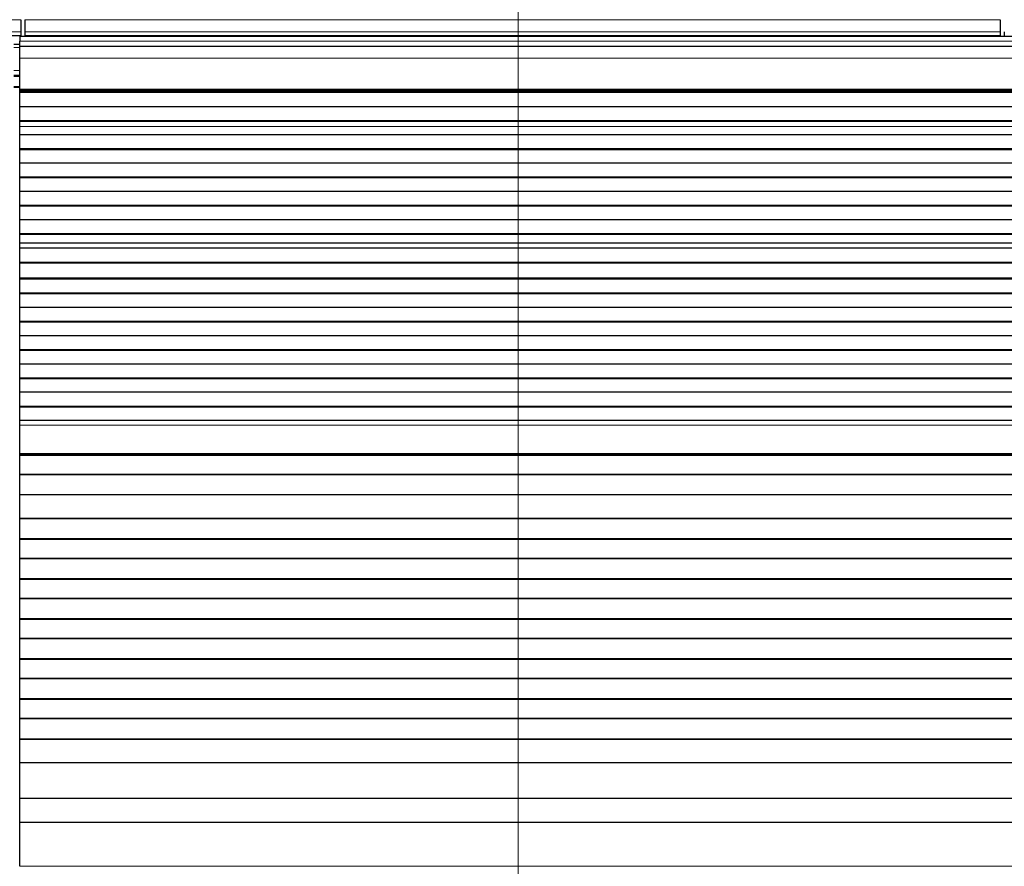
# Model space of a CAD drawing. Header units: inches. Extents: x 0 to 17820, y -10 to 12600.
# Tile 60 of 125: x 3664 to 4156, y 10006 to 10429. Entities that reach past the tile are written whole.
import ezdxf

# ---------------------------------------------------------------- set-up
doc = ezdxf.new("R2010")
doc.units = ezdxf.units.IN
doc.layers.add('1', color=7, linetype='Continuous', true_color=0xffffff)
doc.layers.add('254', color=7, linetype='Continuous', true_color=0xffffff)
doc.styles.add('latin_extended', font='simplex.shx')
doc.dimstyles.get("Standard").update_dxf_attribs({"dimtxt": 0.18, "dimasz": 0.18, "dimexe": 0.18, "dimexo": 0.0625, "dimgap": 0.09, "dimtad": 0, "dimtih": 1, "dimtoh": 1, "dimdec": 4, "dimzin": 0, "dimdsep": 46, "dimtxsty": 'Standard', "dimcen": 0.09, "dimadec": 0, "dimazin": 0, "dimtfac": 1, "dimtdec": 4, "dimtofl": 0, "dimtmove": 0, "dimatfit": 3, "dimfxl": 1, "dimtolj": 1, "dimtzin": 0, "dimarcsym": 0})

# ---------------------------------------------------------------- blocks, each defined once
blk = doc.blocks.new('_U0')
at = {"layer": '254', "color": 3, "linetype": 'Continuous', "lineweight": 13, "transparency": 16777216}
for p, q in [((3912.93, 9280.7), (3912.93, 11785.66)), ((3546.09, 9280.7), (3942.93, 9280.7)), ((3912.93, 9175.7), (3912.93, 8778.65)), ((5283.09, 8673.65), (3882.93, 8673.65))]:
    blk.add_line(p, q, dxfattribs=at)
at = {"layer": '254', "color": 3, "transparency": 16777216}
for points in [[(3930.43, 9175.7), (3895.43, 9175.7), (3912.93, 9280.7)], [(3895.43, 8778.65), (3930.43, 8778.65), (3912.93, 8673.65)]]:
    blk.add_solid(points, dxfattribs=at)
at = {"layer": 'Defpoints', "color": 0, "transparency": 16777216}
for p in [(3516.09, 9280.7), (3912.93, 8673.65), (5313.09, 8673.65)]:
    blk.add_point(p, dxfattribs=at)
at = {"layer": '254', "color": 2, "lineweight": 13, "transparency": 16777216, "insert": (3755.43, 11463.16), "char_height": 105, "attachment_point": 1, "rotation": 90, "style": 'latin_extended'}
blk.add_mtext('\\A1;607', dxfattribs=at)
blk = doc.blocks.new('_U8')
at = {"layer": '254', "color": 3, "linetype": 'Continuous', "lineweight": 13, "transparency": 16777216}
for p, q in [((6468.59, 10266.59), (6468.59, 6922.66)), ((761.09, 8418.65), (761.09, 6922.66)), ((866.09, 6952.66), (6363.59, 6952.66))]:
    blk.add_line(p, q, dxfattribs=at)
at = {"layer": '254', "color": 3, "transparency": 16777216}
for points in [[(866.09, 6970.16), (866.09, 6935.16), (761.09, 6952.66)], [(6363.59, 6935.16), (6363.59, 6970.16), (6468.59, 6952.66)]]:
    blk.add_solid(points, dxfattribs=at)
at = {"layer": 'Defpoints', "color": 0, "transparency": 16777216}
for p in [(6468.59, 10296.59), (761.09, 8448.65), (6468.59, 6952.66)]:
    blk.add_point(p, dxfattribs=at)
at = {"layer": '254', "color": 2, "lineweight": 13, "transparency": 16777216, "insert": (3429.84, 7110.16), "char_height": 105, "attachment_point": 1, "style": 'latin_extended'}
blk.add_mtext('\\A1;5707', dxfattribs=at)

msp = doc.modelspace()

# ---------------------------------------------------------------- linework, layer by layer
at = {"layer": '1', "color": 110, "linetype": 'Continuous', "lineweight": 13}
for p, q in [((3176.089, 10429), (3664.089, 10429)), ((3666.089, 10429), (4154.089, 10429)), ((3176.089, 10422.974), (3664.089, 10422.974)), ((3666.089, 10422.974), (4154.089, 10422.974)), ((4640.59, 10418.285), (3663.59, 10418.285)), ((3663.59, 10415.127), (3660.582, 10415.127)), ((4640.59, 10409.791), (3663.59, 10409.791)), ((3663.59, 10403.687), (3660.582, 10403.687)), ((3663.59, 10400.649), (3660.582, 10400.649)), ((3663.59, 10395.649), (3660.582, 10395.649)), ((4640.59, 10394.309), (3663.59, 10394.309)), ((4640.59, 10393.884), (3663.59, 10393.884)), ((4640.59, 10375.69), (3663.59, 10375.69)), ((4640.59, 10375.663), (3663.59, 10375.663)), ((4640.59, 10317.424), (3663.59, 10317.424)), ((4640.59, 10317.397), (3663.59, 10317.397)), ((4640.59, 10226.36), (3663.59, 10226.36)), ((4640.59, 10212.217), (3663.59, 10212.217)), ((4640.59, 10005.884), (3663.59, 10005.884))]:
    msp.add_line(p, q, dxfattribs=at)
at = {"layer": '1', "color": 2, "linetype": 'Continuous', "lineweight": 25}
for p, q in [((3664.089, 10429), (3664.089, 10422.974)), ((3666.089, 10429), (3666.089, 10422.974)), ((4154.089, 10429), (4154.089, 10422.974)), ((3664.089, 10422.974), (3664.089, 10421.044)), ((3666.089, 10422.974), (3666.089, 10421.044)), ((4154.089, 10422.974), (4154.089, 10421.044)), ((4156.089, 10422.974), (4156.089, 10421.044)), ((3176.089, 10421.044), (3664.089, 10421.044)), ((3663.59, 10416.649), (3660.582, 10416.649)), ((3663.59, 10420.649), (3663.59, 10418.285)), ((4640.59, 10420.649), (3663.59, 10420.649)), ((3663.59, 10415.649), (3663.59, 10418.285)), ((3664.089, 10421.044), (3664.089, 10420.649)), ((3666.089, 10421.044), (3666.089, 10420.649)), ((3666.089, 10421.044), (4154.089, 10421.044)), ((4154.089, 10421.044), (4154.089, 10420.649)), ((3663.59, 10409.791), (3663.59, 10415.649)), ((4640.59, 10415.649), (3663.59, 10415.649)), ((3663.59, 10394.309), (3663.59, 10409.791)), ((3663.59, 10401.149), (3660.582, 10401.149)), ((3663.59, 10395.149), (3660.582, 10395.149)), ((3663.59, 10393.884), (3663.59, 10394.309)), ((3663.59, 10393.46), (3663.59, 10393.884)), ((3663.59, 10392.793), (3663.59, 10393.46)), ((4640.59, 10393.46), (3663.59, 10393.46)), ((3663.59, 10392.657), (3663.59, 10392.793)), ((4640.59, 10392.793), (3663.59, 10392.793)), ((3663.59, 10385.425), (3663.59, 10392.657)), ((4640.59, 10392.657), (3663.59, 10392.657)), ((3663.59, 10378.491), (3663.59, 10385.425)), ((4640.59, 10385.425), (3663.59, 10385.425)), ((3663.59, 10378.138), (3663.59, 10378.491)), ((4640.59, 10378.491), (3663.59, 10378.491)), ((3663.59, 10375.69), (3663.59, 10378.138)), ((4640.59, 10378.138), (3663.59, 10378.138)), ((3663.59, 10375.663), (3663.59, 10375.69)), ((3663.59, 10371.469), (3663.59, 10375.663)), ((3663.59, 10364.398), (3663.59, 10371.469)), ((4640.59, 10371.469), (3663.59, 10371.469)), ((3663.59, 10364.044), (3663.59, 10364.398)), ((4640.59, 10364.398), (3663.59, 10364.398)), ((3663.59, 10357.327), (3663.59, 10364.044)), ((4640.59, 10364.044), (3663.59, 10364.044)), ((3663.59, 10350.256), (3663.59, 10357.327)), ((4640.59, 10357.327), (3663.59, 10357.327)), ((3663.59, 10349.902), (3663.59, 10350.256)), ((4640.59, 10350.256), (3663.59, 10350.256)), ((3663.59, 10343.185), (3663.59, 10349.902)), ((4640.59, 10349.902), (3663.59, 10349.902)), ((3663.59, 10336.114), (3663.59, 10343.185)), ((4640.59, 10343.185), (3663.59, 10343.185)), ((3663.59, 10335.76), (3663.59, 10336.114)), ((4640.59, 10336.114), (3663.59, 10336.114)), ((3663.59, 10329.043), (3663.59, 10335.76)), ((4640.59, 10335.76), (3663.59, 10335.76)), ((3663.59, 10321.972), (3663.59, 10329.043)), ((4640.59, 10329.043), (3663.59, 10329.043)), ((3663.59, 10321.618), (3663.59, 10321.972)), ((4640.59, 10321.972), (3663.59, 10321.972)), ((3663.59, 10317.424), (3663.59, 10321.618)), ((4640.59, 10321.618), (3663.59, 10321.618)), ((3663.59, 10317.397), (3663.59, 10317.424)), ((3663.59, 10314.853), (3663.59, 10317.397)), ((3663.59, 10314.846), (3663.59, 10314.853)), ((4640.59, 10314.853), (3663.59, 10314.853)), ((3663.59, 10307.641), (3663.59, 10314.846)), ((4640.59, 10314.846), (3663.59, 10314.846)), ((3663.59, 10307.287), (3663.59, 10307.641)), ((4640.59, 10307.641), (3663.59, 10307.641)), ((3663.59, 10299.765), (3663.59, 10307.287)), ((4640.59, 10307.287), (3663.59, 10307.287)), ((3663.59, 10299.344), (3663.59, 10299.765)), ((4640.59, 10299.765), (3663.59, 10299.765)), ((3663.59, 10292.273), (3663.59, 10299.344)), ((4640.59, 10299.344), (3663.59, 10299.344)), ((3663.59, 10291.919), (3663.59, 10292.273)), ((4640.59, 10292.273), (3663.59, 10292.273)), ((3663.59, 10285.202), (3663.59, 10291.919)), ((4640.59, 10291.919), (3663.59, 10291.919)), ((3663.59, 10278.131), (3663.59, 10285.202)), ((4640.59, 10285.202), (3663.59, 10285.202)), ((3663.59, 10277.777), (3663.59, 10278.131)), ((4640.59, 10278.131), (3663.59, 10278.131)), ((3663.59, 10271.06), (3663.59, 10277.777)), ((4640.59, 10277.777), (3663.59, 10277.777)), ((3663.59, 10263.989), (3663.59, 10271.06)), ((4640.59, 10271.06), (3663.59, 10271.06)), ((3663.59, 10263.635), (3663.59, 10263.989)), ((4640.59, 10263.989), (3663.59, 10263.989)), ((3663.59, 10256.918), (3663.59, 10263.635)), ((4640.59, 10263.635), (3663.59, 10263.635)), ((3663.59, 10249.847), (3663.59, 10256.918)), ((4640.59, 10256.918), (3663.59, 10256.918)), ((3663.59, 10249.493), (3663.59, 10249.847)), ((4640.59, 10249.847), (3663.59, 10249.847)), ((3663.59, 10242.776), (3663.59, 10249.493)), ((4640.59, 10249.493), (3663.59, 10249.493)), ((3663.59, 10235.704), (3663.59, 10242.776)), ((4640.59, 10242.776), (3663.59, 10242.776)), ((3663.59, 10235.351), (3663.59, 10235.704)), ((4640.59, 10235.704), (3663.59, 10235.704)), ((3663.59, 10228.633), (3663.59, 10235.351)), ((4640.59, 10235.351), (3663.59, 10235.351)), ((3663.59, 10226.36), (3663.59, 10228.633)), ((4640.59, 10228.633), (3663.59, 10228.633)), ((3663.59, 10212.217), (3663.59, 10226.36)), ((3663.59, 10211.502), (3663.59, 10212.217)), ((3663.59, 10211.252), (3663.59, 10211.502)), ((4640.59, 10211.502), (3663.59, 10211.502)), ((4640.59, 10211.252), (3663.59, 10211.252)), ((3663.59, 10201.752), (3663.59, 10211.252)), ((3663.59, 10201.502), (3663.59, 10201.752)), ((4640.59, 10201.752), (3663.59, 10201.752)), ((3663.59, 10191.502), (3663.59, 10201.502)), ((4640.59, 10201.502), (3663.59, 10201.502)), ((4640.59, 10191.502), (3663.59, 10191.502)), ((3663.59, 10179.752), (3663.59, 10191.502)), ((3663.59, 10179.502), (3663.59, 10179.752)), ((4640.59, 10179.752), (3663.59, 10179.752)), ((3663.59, 10169.502), (3663.59, 10179.502)), ((4640.59, 10179.502), (3663.59, 10179.502)), ((3663.59, 10169.252), (3663.59, 10169.502)), ((4640.59, 10169.502), (3663.59, 10169.502)), ((4640.59, 10169.252), (3663.59, 10169.252)), ((3663.59, 10159.752), (3663.59, 10169.252)), ((3663.59, 10159.502), (3663.59, 10159.752)), ((4640.59, 10159.752), (3663.59, 10159.752)), ((3663.59, 10149.502), (3663.59, 10159.502)), ((4640.59, 10159.502), (3663.59, 10159.502)), ((3663.59, 10149.252), (3663.59, 10149.502)), ((4640.59, 10149.502), (3663.59, 10149.502)), ((4640.59, 10149.252), (3663.59, 10149.252)), ((3663.59, 10139.752), (3663.59, 10149.252)), ((3663.59, 10139.502), (3663.59, 10139.752)), ((4640.59, 10139.752), (3663.59, 10139.752)), ((3663.59, 10129.502), (3663.59, 10139.502)), ((4640.59, 10139.502), (3663.59, 10139.502)), ((3663.59, 10129.252), (3663.59, 10129.502)), ((4640.59, 10129.502), (3663.59, 10129.502)), ((4640.59, 10129.252), (3663.59, 10129.252)), ((3663.59, 10119.752), (3663.59, 10129.252)), ((3663.59, 10119.502), (3663.59, 10119.752)), ((4640.59, 10119.752), (3663.59, 10119.752)), ((3663.59, 10109.502), (3663.59, 10119.502)), ((4640.59, 10119.502), (3663.59, 10119.502)), ((3663.59, 10109.252), (3663.59, 10109.502)), ((4640.59, 10109.502), (3663.59, 10109.502)), ((4640.59, 10109.252), (3663.59, 10109.252)), ((3663.59, 10099.752), (3663.59, 10109.252)), ((3663.59, 10099.502), (3663.59, 10099.752)), ((4640.59, 10099.752), (3663.59, 10099.752)), ((3663.59, 10089.502), (3663.59, 10099.502)), ((4640.59, 10099.502), (3663.59, 10099.502)), ((4640.59, 10089.502), (3663.59, 10089.502)), ((3663.59, 10089.252), (3663.59, 10089.502)), ((3663.59, 10079.752), (3663.59, 10089.252)), ((4640.59, 10089.252), (3663.59, 10089.252)), ((3663.59, 10079.502), (3663.59, 10079.752)), ((4640.59, 10079.752), (3663.59, 10079.752)), ((3663.59, 10069.502), (3663.59, 10079.502)), ((4640.59, 10079.502), (3663.59, 10079.502)), ((3663.59, 10069.252), (3663.59, 10069.502)), ((4640.59, 10069.502), (3663.59, 10069.502)), ((3663.59, 10057.519), (3663.59, 10069.252)), ((4640.59, 10069.252), (3663.59, 10069.252)), ((3663.59, 10039.707), (3663.59, 10057.519)), ((4640.59, 10057.519), (3663.59, 10057.519)), ((3663.59, 10027.747), (3663.59, 10039.707)), ((4640.59, 10039.707), (3663.59, 10039.707)), ((3663.59, 10005.884), (3663.59, 10027.747)), ((4640.59, 10027.747), (3663.59, 10027.747))]:
    msp.add_line(p, q, dxfattribs=at)

# ---------------------------------------------------------------- dimensions: what is measured, and where the dimension line sits
at = {"layer": '254', "color": 2, "linetype": 'Continuous', "lineweight": 13}
dim = msp.add_linear_dim(base=(3912.933, 8673.649), p1=(3516.09, 9280.695), p2=(5313.09, 8673.649), angle=90, dimstyle='Standard', override={"dimscale": 30, "dimtxt": 3.5, "dimasz": 3.5, "dimexe": 1, "dimexo": 1, "dimgap": 1.75, "dimtad": 1, "dimtih": 0, "dimtoh": 0, "dimdec": 0, "dimlfac": 1, "dimzin": 8, "dimdsep": 46, "dimlunit": 2, "dimtxsty": 'latin_extended', "dimsah": 1, "dimse1": 0, "dimse2": 0, "dimsd1": 0, "dimsd2": 0, "dimclrd": 3, "dimclre": 3, "dimclrt": 2, "dimtol": 0, "dimtm": -0.1, "dimtfac": 0.714286, "dimtdec": 3, "dimtofl": 1, "dimtmove": 0, "dimtzin": 8, "dimlwd": 13, "dimlwe": 13}, dxfattribs=at)
dim.commit()
dim.dimension.update_dxf_attribs({"geometry": '_U0', "text_midpoint": (3912.933, 11598.164), "dimtype": 160})
dim = msp.add_linear_dim(base=(6468.58969, 6952.66241), p1=(761.0897, 8448.64919), p2=(6468.58969, 10296.58971), dimstyle='Standard', override={"dimscale": 30, "dimtxt": 3.5, "dimasz": 3.5, "dimexe": 1, "dimexo": 1, "dimgap": 1.75, "dimtad": 1, "dimtih": 1, "dimtoh": 0, "dimdec": 0, "dimlfac": 1, "dimzin": 8, "dimdsep": 46, "dimlunit": 2, "dimtxsty": 'latin_extended', "dimsah": 1, "dimse1": 0, "dimse2": 0, "dimsd1": 0, "dimsd2": 0, "dimclrd": 3, "dimclre": 3, "dimclrt": 2, "dimtol": 0, "dimtm": -0.1, "dimtfac": 0.714286, "dimtdec": 3, "dimtofl": 1, "dimtmove": 0, "dimtzin": 8, "dimlwd": 13, "dimlwe": 13}, dxfattribs=at)
dim.commit()
dim.dimension.update_dxf_attribs({"geometry": '_U8', "text_midpoint": (3614.83969, 6952.66241), "dimtype": 160})

doc.saveas('drawing.dxf')
